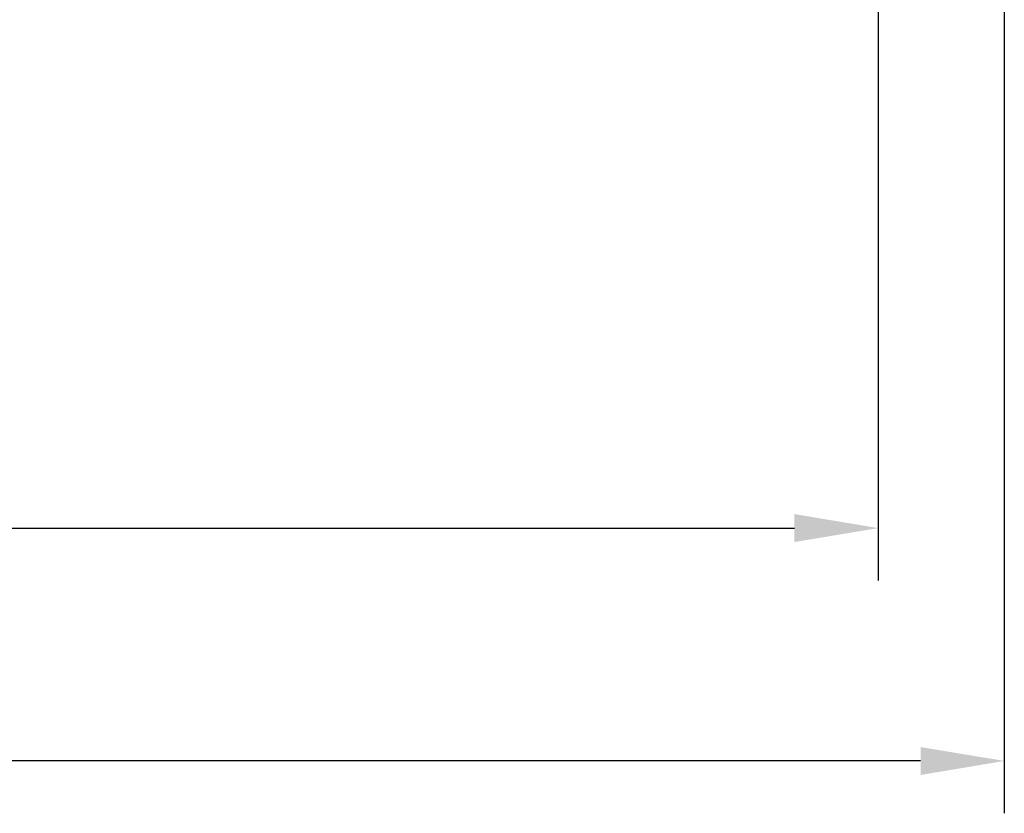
# Model space of a CAD drawing. Header units: millimetres. Extents: x 134 to 283, y 142 to 332.
# Tile 56 of 145: x 213 to 237, y 142 to 161. Entities that reach past the tile are written whole.
import ezdxf

# ---------------------------------------------------------------- set-up
doc = ezdxf.new("R2010")
doc.units = ezdxf.units.MM
doc.header["$LTSCALE"] = 0.1
doc.header["$PDMODE"] = 3
doc.header["$PDSIZE"] = 0.3125
doc.layers.get('Defpoints').update_dxf_attribs({"linetype": 'CONTINUOUS'})
doc.layers.add('Dim', color=6, linetype='CONTINUOUS', lineweight=13)
doc.styles.add('Verdana', font='verdana.ttf', dxfattribs={"height": 2.5})
doc.dimstyles.new('aaaaaaaa 3.0', dxfattribs={"dimtxt": 2.5, "dimasz": 2, "dimexe": 1.25, "dimexo": 0.625, "dimtad": 1, "dimdec": 1, "dimzin": 9, "dimdsep": 46, "dimtxsty": 'Verdana', "dimcen": 0, "dimazin": 0, "dimtfac": 1, "dimtmove": 0, "dimatfit": 3, "dimfxl": 1, "dimlwd": 25, "dimlwe": 25, "dimarcsym": 0})

# ---------------------------------------------------------------- blocks, each defined once
blk = doc.blocks.new('*D29')
at = {"layer": 'Defpoints', "color": 0}
for p in [(148.893, 164.332), (233.888, 164.097), (233.888, 148.801)]:
    blk.add_point(p, dxfattribs=at)
at = {"layer": 'Dim', "color": 0, "lineweight": 25}
for p, q in [((148.893, 163.707), (148.893, 147.551)), ((233.888, 163.472), (233.888, 147.551)), ((150.893, 148.801), (231.888, 148.801))]:
    blk.add_line(p, q, dxfattribs=at)
at = {"layer": 'Dim', "color": 0}
for points in [[(150.893, 149.135), (150.893, 148.468), (148.893, 148.801)], [(231.888, 148.468), (231.888, 149.135), (233.888, 148.801)]]:
    blk.add_solid(points, dxfattribs=at)
at = {"layer": 'Dim', "color": 0, "insert": (191.391, 150.733), "char_height": 2.5, "attachment_point": 5, "style": 'Verdana'}
blk.add_mtext('85', dxfattribs=at)
blk = doc.blocks.new('*D37')
at = {"layer": 'Defpoints', "color": 0}
for p in [(148.893, 164.332), (236.898, 163.025), (148.893, 143.239)]:
    blk.add_point(p, dxfattribs=at)
at = {"layer": 'Dim', "color": 0, "lineweight": 25}
for p, q in [((148.893, 163.707), (148.893, 141.989)), ((236.898, 162.4), (236.898, 141.989)), ((234.898, 143.239), (150.893, 143.239))]:
    blk.add_line(p, q, dxfattribs=at)
at = {"layer": 'Dim', "color": 0}
for points in [[(150.893, 143.572), (150.893, 142.905), (148.893, 143.239)], [(234.898, 142.905), (234.898, 143.572), (236.898, 143.239)]]:
    blk.add_solid(points, dxfattribs=at)
at = {"layer": 'Dim', "color": 0, "insert": (192.895, 145.171), "char_height": 2.5, "attachment_point": 5, "style": 'Verdana'}
blk.add_mtext('88', dxfattribs=at)

msp = doc.modelspace()

# ---------------------------------------------------------------- dimensions: what is measured, and where the dimension line sits
at = {"layer": 'Dim'}
for base, p1, p2, picture, middle in [((233.888, 148.801), (148.893, 164.332), (233.888, 164.097), '*D29', (191.391, 150.733)), ((148.893, 143.239), (236.898, 163.025), (148.893, 164.332), '*D37', (192.895, 145.171))]:
    dim = msp.add_linear_dim(base=base, p1=p1, p2=p2, dimstyle='aaaaaaaa 3.0', dxfattribs=at)
    dim.commit()
    dim.dimension.update_dxf_attribs({"geometry": picture, "text_midpoint": middle})

doc.saveas('drawing.dxf')
